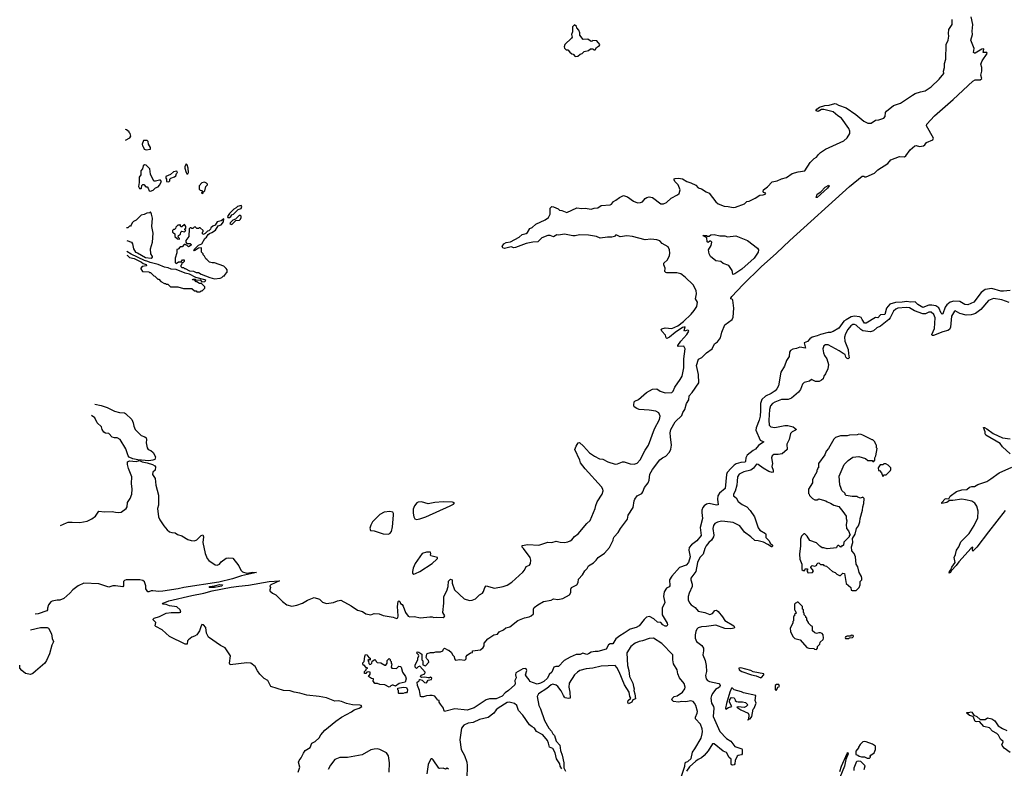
# Model space of a CAD drawing. Extents: x 2240384 to 2404287, y 351326 to 526670.
# Tile 188 of 256: x 2248853 to 2260695, y 499791 to 508791. Entities that reach past the tile are written whole.
import ezdxf

# ---------------------------------------------------------------- set-up
doc = ezdxf.new("R2010")
doc.units = 0

msp = doc.modelspace()

# ---------------------------------------------------------------- linework, layer by layer
at = {"layer": '0CON20XD'}
for points in [[(2254394, 501216), (2254428, 501245), (2254440, 501265), (2254440, 501295), (2254482, 501348), (2254556, 501394), (2254598, 501405), (2254619, 501431), (2254672, 501455), (2254699, 501481), (2254750, 501490), (2254845, 501568), (2254925, 501600), (2254979, 501611), (2255006, 501624), (2255032, 501648), (2255034, 501705), (2255041, 501725), (2255085, 501756), (2255155, 501796), (2255245, 501814), (2255275, 501829), (2255325, 501822), (2255386, 501834), (2255465, 501878), (2255481, 501905), (2255481, 501945), (2255490, 501965), (2255554, 501996), (2255569, 502025), (2255573, 502065), (2255622, 502118), (2255651, 502165), (2255679, 502195), (2255695, 502227), (2255755, 502262), (2255786, 502294), (2255812, 502325), (2255885, 502378), (2255948, 502445), (2255992, 502535), (2255994, 502556), (2256002, 502575), (2256052, 502625), (2256078, 502675), (2256162, 502785), (2256172, 502835), (2256230, 502925), (2256244, 503006), (2256252, 503025), (2256278, 503065), (2256334, 503096), (2256349, 503115), (2256367, 503165), (2256411, 503225), (2256422, 503255), (2256433, 503327), (2256464, 503385), (2256552, 503498), (2256585, 503524), (2256626, 503545), (2256668, 503592), (2256685, 503628), (2256694, 503675), (2256679, 503775), (2256678, 503825), (2256686, 503864), (2256735, 503958), (2256818, 504032), (2256830, 504070), (2256854, 504106), (2256873, 504175), (2256899, 504221), (2256905, 504268), (2256941, 504309), (2257021, 504425), (2257019, 504525), (2256993, 504635), (2257019, 504711), (2257059, 504731), (2257115, 504787), (2257180, 504835), (2257211, 504895), (2257245, 504920), (2257282, 504965), (2257297, 505035), (2257335, 505122), (2257422, 505188), (2257434, 505215), (2257441, 505325), (2257429, 505419), (2257427, 505427), (2257408, 505435), (2257408, 505445), (2257419, 505465), (2257550, 505605), (2257771, 505819), (2257957, 505983), (2258114, 506136), (2258833, 506787), (2258985, 506910), (2259005, 506912), (2259015, 506902), (2259035, 506902), (2259135, 506948), (2259174, 506986), (2259295, 507062), (2259330, 507105), (2259435, 507148), (2259495, 507142), (2259512, 507155), (2259563, 507225), (2259620, 507275), (2259635, 507278), (2259675, 507266), (2259724, 507276), (2259740, 507285), (2259758, 507315), (2259835, 507347), (2259842, 507365), (2259761, 507515), (2259763, 507535), (2259855, 507635), (2260080, 507830), (2260315, 508054), (2260345, 508068), (2260405, 508070), (2260426, 508085), (2260411, 508125), (2260423, 508173), (2260426, 508216), (2260414, 508255), (2260429, 508295), (2260489, 508385), (2260485, 508397), (2260440, 508395), (2260449, 508435), (2260445, 508440), (2260424, 508435), (2260345, 508389), (2260335, 508388), (2260326, 508395), (2260331, 508445), (2260294, 508545), (2260313, 508615), (2260307, 508655), (2260316, 508735), (2260295, 508825)], [(2255781, 502951), (2255799, 502995), (2255858, 503085), (2255871, 503125), (2255867, 503145), (2255851, 503175), (2255655, 503390), (2255599, 503465), (2255591, 503495), (2255531, 503625), (2255544, 503665), (2255571, 503705), (2255585, 503707), (2255635, 503665), (2255705, 503585), (2255765, 503543), (2255825, 503510), (2255868, 503508), (2255925, 503474), (2256015, 503449), (2256045, 503451), (2256105, 503475), (2256125, 503477), (2256195, 503452), (2256245, 503446), (2256279, 503461), (2256315, 503499), (2256376, 503615), (2256417, 503675), (2256489, 503871), (2256547, 503985), (2256557, 504025), (2256539, 504065), (2256503, 504085), (2256425, 504098), (2256305, 504105), (2256274, 504115), (2256243, 504135), (2256239, 504155), (2256242, 504195), (2256251, 504205), (2256297, 504223), (2256392, 504308), (2256465, 504350), (2256515, 504352), (2256555, 504326), (2256615, 504306), (2256695, 504310), (2256714, 504325), (2256732, 504375), (2256797, 504467), (2256820, 504505), (2256841, 504605), (2256840, 504715), (2256855, 504835), (2256840, 504865), (2256774, 504864), (2256768, 504868), (2256768, 504875), (2256803, 504927), (2256875, 505006), (2256899, 505045), (2256898, 505055), (2256885, 505058), (2256848, 505048), (2256844, 505055), (2256857, 505097), (2256825, 505090), (2256735, 505032), (2256667, 504973), (2256635, 504959), (2256627, 504967), (2256620, 505000), (2256575, 505048), (2256570, 505065), (2256576, 505074), (2256616, 505086), (2256695, 505079), (2256768, 505112), (2256838, 505162), (2256930, 505250), (2256966, 505294), (2256997, 505345), (2257006, 505394), (2256980, 505435), (2256994, 505494), (2256990, 505535), (2256954, 505604), (2256858, 505695), (2256805, 505734), (2256756, 505746), (2256635, 505748), (2256625, 505750), (2256612, 505765), (2256618, 505805), (2256599, 505845), (2256600, 505865), (2256644, 505906), (2256668, 505955), (2256674, 505985), (2256670, 506025), (2256652, 506062), (2256582, 506102), (2256551, 506131), (2256515, 506143), (2256445, 506151), (2256374, 506144), (2256222, 506185), (2256155, 506193), (2256075, 506181), (2256035, 506202), (2256018, 506202), (2256006, 506184), (2255976, 506176), (2255923, 506177), (2255835, 506163), (2255790, 506185), (2255695, 506200), (2255586, 506204), (2255535, 506191), (2255505, 506191), (2255405, 506214), (2255335, 506202), (2255315, 506206), (2255275, 506182), (2255232, 506195), (2255205, 506195), (2255135, 506168), (2255085, 506121), (2255025, 506118), (2254945, 506099), (2254815, 506051), (2254795, 506050), (2254765, 506061), (2254685, 506041), (2254665, 506048), (2254656, 506065), (2254675, 506095), (2254705, 506111), (2254755, 506119), (2254859, 506175), (2254895, 506208), (2254945, 506219), (2254959, 506231), (2254989, 506281), (2255015, 506294), (2255059, 506331), (2255173, 506385), (2255214, 506415), (2255232, 506455), (2255234, 506525), (2255255, 506544), (2255275, 506542), (2255328, 506519), (2255345, 506500), (2255375, 506499), (2255435, 506475), (2255555, 506529), (2255615, 506523), (2255655, 506526), (2255725, 506512), (2255764, 506526), (2255805, 506528), (2255845, 506558), (2255955, 506565), (2255971, 506575), (2255995, 506607), (2256025, 506621), (2256068, 506655), (2256115, 506678), (2256165, 506663), (2256235, 506608), (2256285, 506589), (2256318, 506592), (2256345, 506602), (2256375, 506641), (2256395, 506653), (2256425, 506661), (2256465, 506652), (2256565, 506576), (2256595, 506576), (2256633, 506595), (2256690, 506645), (2256765, 506684), (2256785, 506703), (2256795, 506745), (2256789, 506765), (2256772, 506805), (2256734, 506844), (2256724, 506866), (2256724, 506876), (2256735, 506882), (2256775, 506888), (2256825, 506876), (2256875, 506847), (2256925, 506831), (2256985, 506801), (2257015, 506769), (2257055, 506757), (2257111, 506721), (2257145, 506707), (2257225, 506601), (2257255, 506579), (2257325, 506551), (2257375, 506547), (2257435, 506532), (2257464, 506536), (2257572, 506578), (2257600, 506605), (2257625, 506611), (2257698, 506645), (2257755, 506683), (2257795, 506684), (2257818, 506695), (2257828, 506705), (2257800, 506715), (2257794, 506724), (2257800, 506745), (2257848, 506782), (2257905, 506841), (2257965, 506852), (2258015, 506878), (2258075, 506894), (2258145, 506942), (2258215, 506963), (2258295, 506973), (2258362, 507075), (2258409, 507121), (2258435, 507138), (2258459, 507171), (2258486, 507194), (2258545, 507236), (2258765, 507336), (2258805, 507369), (2258837, 507425), (2258837, 507453), (2258826, 507485), (2258736, 507606), (2258695, 507636), (2258635, 507682), (2258525, 507713), (2258495, 507710), (2258455, 507688), (2258432, 507695), (2258432, 507705), (2258439, 507715), (2258471, 507739), (2258535, 507758), (2258587, 507763), (2258655, 507783), (2258671, 507781), (2258703, 507763), (2258795, 507733), (2258910, 507650), (2259005, 507571), (2259055, 507548), (2259093, 507547), (2259145, 507584), (2259185, 507586), (2259245, 507608), (2259262, 507628), (2259268, 507675), (2259277, 507693), (2259362, 507758), (2259445, 507786), (2259592, 507885), (2259625, 507903), (2259686, 507924), (2259745, 507937), (2259815, 507983), (2259912, 508075), (2259966, 508145), (2259963, 508173), (2259974, 508215), (2259977, 508265), (2259991, 508315), (2259996, 508495), (2260021, 508545), (2260030, 508595), (2260022, 508625), (2260029, 508675), (2260067, 508735), (2260069, 508795)], [(2255535, 508350), (2255565, 508352), (2255595, 508378), (2255620, 508385), (2255642, 508408), (2255695, 508422), (2255718, 508442), (2255745, 508440), (2255758, 508428), (2255775, 508430), (2255790, 508455), (2255827, 508483), (2255830, 508495), (2255795, 508538), (2255745, 508540), (2255738, 508532), (2255725, 508530), (2255687, 508557), (2255630, 508555), (2255590, 508605), (2255590, 508635), (2255580, 508665), (2255552, 508692), (2255548, 508708), (2255525, 508730), (2255500, 508705), (2255500, 508645), (2255490, 508615), (2255497, 508583), (2255490, 508570), (2255410, 508495), (2255400, 508465), (2255405, 508450), (2255425, 508430), (2255445, 508430), (2255471, 508401), (2255495, 508380), (2255510, 508375), (2255535, 508350)], [(2250127, 507341), (2250178, 507372), (2250188, 507392), (2250182, 507422), (2250170, 507435), (2250170, 507445), (2250137, 507467), (2250125, 507470)], [(2250375, 507227), (2250425, 507234), (2250428, 507255), (2250403, 507293), (2250400, 507325), (2250385, 507340), (2250342, 507338), (2250328, 507295), (2250330, 507275), (2250340, 507265), (2250350, 507235), (2250375, 507227)], [(2250425, 506730), (2250458, 506742), (2250485, 506770), (2250518, 506782), (2250535, 506800), (2250558, 506845), (2250545, 506860), (2250535, 506862), (2250485, 506848), (2250465, 506850), (2250427, 506935), (2250418, 506998), (2250375, 507041), (2250355, 507048), (2250337, 507035), (2250332, 506998), (2250312, 506975), (2250310, 506925), (2250292, 506898), (2250292, 506835), (2250282, 506785), (2250295, 506760), (2250315, 506760), (2250320, 506765), (2250322, 506798), (2250335, 506810), (2250345, 506810), (2250372, 506782), (2250385, 506780), (2250400, 506765), (2250410, 506735), (2250425, 506730)], [(2250645, 506840), (2250658, 506852), (2250660, 506875), (2250670, 506885), (2250717, 506903), (2250730, 506915), (2250738, 506942), (2250750, 506955), (2250745, 506970), (2250705, 506964), (2250668, 506932), (2250612, 506905), (2250610, 506885), (2250620, 506875), (2250620, 506845), (2250645, 506840)], [(2250875, 506940), (2250884, 506955), (2250880, 507005), (2250868, 507045), (2250855, 507060), (2250839, 507021), (2250839, 507005), (2250854, 506954), (2250865, 506940), (2250875, 506940)], [(2251055, 506700), (2251062, 506718), (2251080, 506735), (2251090, 506785), (2251110, 506805), (2251110, 506815), (2251100, 506825), (2251075, 506837), (2251042, 506828), (2251010, 506795), (2251013, 506753), (2251025, 506740), (2251048, 506738), (2251050, 506725), (2251042, 506718), (2251040, 506705), (2251055, 506700)], [(2258445, 506654), (2258432, 506655), (2258445, 506692), (2258488, 506722), (2258541, 506779), (2258585, 506802), (2258590, 506795), (2258570, 506765), (2258445, 506654)], [(2251375, 506412), (2251394, 506425), (2251404, 506446), (2251426, 506454), (2251481, 506509), (2251517, 506523), (2251523, 506545), (2251516, 506556), (2251473, 506547), (2251455, 506528), (2251427, 506513), (2251375, 506462), (2251353, 506425), (2251358, 506415), (2251375, 506412)], [(2250141, 506138), (2250197, 506117), (2250210, 506095), (2250220, 506035), (2250245, 505998), (2250272, 505988), (2250365, 505934), (2250436, 505924), (2250450, 505935), (2250450, 505945), (2250430, 505975), (2250428, 506035), (2250452, 506115), (2250460, 506225), (2250442, 506305), (2250450, 506405), (2250440, 506455), (2250425, 506480), (2250415, 506470), (2250383, 506467), (2250352, 506448), (2250315, 506440), (2250255, 506380), (2250220, 506365), (2250205, 506350), (2250195, 506320), (2250185, 506310), (2250175, 506310), (2250155, 506290), (2250139, 506290)], [(2251197, 505677), (2251265, 505682), (2251285, 505690), (2251305, 505710), (2251315, 505710), (2251320, 505725), (2251350, 505755), (2251350, 505785), (2251338, 505798), (2251307, 505827), (2251197, 505867), (2251168, 505868), (2251138, 505878), (2251105, 505910), (2251090, 505915), (2251077, 505947), (2251060, 505965), (2251060, 505975), (2251040, 505995), (2251038, 506048), (2251004, 506046), (2250955, 506012), (2250948, 506025), (2251005, 506081), (2251044, 506096), (2251078, 506162), (2251099, 506175), (2251121, 506209), (2251138, 506222), (2251165, 506231), (2251208, 506262), (2251239, 506311), (2251275, 506323), (2251305, 506360), (2251307, 506397), (2251277, 506373), (2251230, 506360), (2251205, 506320), (2251175, 506310), (2251152, 506288), (2251147, 506273), (2251128, 506252), (2251112, 506248), (2251085, 506220), (2251067, 506213), (2251055, 506210), (2251050, 506215), (2251050, 506235), (2251060, 506245), (2251058, 506258), (2251025, 506290), (2251015, 506290), (2251005, 506280), (2250985, 506280), (2250965, 506300), (2250950, 506295), (2250935, 506280), (2250925, 506280), (2250915, 506290), (2250902, 506288), (2250890, 506275), (2250888, 506185), (2250853, 506137), (2250850, 506115), (2250865, 506100), (2250905, 506100), (2250915, 506090), (2250915, 506080), (2250885, 506060), (2250868, 506078), (2250855, 506080), (2250845, 506090), (2250832, 506088), (2250808, 506062), (2250785, 506060), (2250758, 506032), (2250745, 506030), (2250742, 505988), (2250724, 505925), (2250723, 505873), (2250735, 505862), (2250765, 505879), (2250795, 505880), (2250812, 505905), (2250830, 505905), (2250830, 505885), (2250815, 505870), (2250802, 505868), (2250800, 505845), (2250790, 505835), (2250792, 505822), (2250805, 505810), (2250825, 505810), (2250835, 505800), (2250845, 505800), (2250895, 505772), (2250945, 505768), (2250975, 505752), (2251005, 505750), (2251035, 505732), (2251141, 505691), (2251197, 505677)], [(2251405, 506330), (2251452, 506378), (2251495, 506380), (2251510, 506395), (2251518, 506415), (2251515, 506430), (2251507, 506437), (2251493, 506437), (2251448, 506392), (2251415, 506380), (2251385, 506350), (2251380, 506335), (2251405, 506330)], [(2250775, 506152), (2250775, 506160), (2250760, 506175), (2250762, 506195), (2250788, 506212), (2250792, 506238), (2250805, 506250), (2250835, 506240), (2250850, 506255), (2250840, 506265), (2250840, 506275), (2250850, 506285), (2250850, 506305), (2250835, 506330), (2250805, 506300), (2250792, 506302), (2250785, 506330), (2250775, 506320), (2250755, 506320), (2250732, 506298), (2250728, 506282), (2250715, 506270), (2250702, 506268), (2250690, 506255), (2250690, 506235), (2250705, 506230), (2250720, 506215), (2250720, 506185), (2250750, 506155), (2250775, 506152)], [(2257435, 505728), (2257431, 505731), (2257424, 505775), (2257383, 505835), (2257312, 505862), (2257285, 505883), (2257225, 505891), (2257162, 505945), (2257144, 505975), (2257137, 506025), (2257171, 506075), (2257176, 506115), (2257165, 506128), (2257155, 506128), (2257135, 506113), (2257121, 506121), (2257118, 506168), (2257070, 506195), (2257113, 506197), (2257125, 506190), (2257145, 506190), (2257165, 506203), (2257205, 506208), (2257275, 506191), (2257335, 506193), (2257365, 506182), (2257465, 506193), (2257605, 506136), (2257727, 506045), (2257739, 506025), (2257736, 505995), (2257686, 505924), (2257537, 505793), (2257455, 505734), (2257435, 505728)], [(2250143, 505961), (2250148, 505958), (2250174, 505934), (2250229, 505919), (2250320, 505875), (2250339, 505859), (2250375, 505850), (2250377, 505833), (2250328, 505822), (2250310, 505805), (2250310, 505795), (2250332, 505762), (2250405, 505760), (2250415, 505750), (2250425, 505750), (2250465, 505710), (2250478, 505708), (2250515, 505670), (2250525, 505670), (2250550, 505645), (2250595, 505620), (2250608, 505618), (2250615, 505610), (2250635, 505610), (2250665, 505580), (2250755, 505578), (2250825, 505560), (2250925, 505560), (2250955, 505530), (2250975, 505530), (2250985, 505520), (2251025, 505520), (2251035, 505530), (2251048, 505532), (2251078, 505562), (2251078, 505578), (2251038, 505618), (2251015, 505620), (2250985, 505640), (2250975, 505640), (2250958, 505658), (2250930, 505665), (2250935, 505670), (2250965, 505670), (2250975, 505660), (2251022, 505662), (2251045, 505640), (2251080, 505645), (2251090, 505655), (2251080, 505665), (2250973, 505693), (2250895, 505733), (2250845, 505744), (2250735, 505788), (2250675, 505790), (2250639, 505809), (2250594, 505814), (2250517, 505847), (2250422, 505872), (2250395, 505886), (2250355, 505896), (2250193, 505973), (2250142, 506006)], [(2260765, 505535), (2260685, 505526), (2260655, 505528), (2260545, 505560), (2260465, 505548), (2260418, 505512), (2260328, 505395), (2260255, 505363), (2260219, 505369), (2260162, 505402), (2260088, 505408), (2260045, 505395), (2260004, 505365), (2259984, 505336), (2259955, 505253), (2259948, 505252), (2259935, 505264), (2259908, 505328), (2259870, 505350), (2259825, 505361), (2259789, 505361), (2259715, 505330), (2259657, 505367), (2259625, 505398), (2259565, 505396), (2259524, 505404), (2259465, 505394), (2259385, 505393), (2259318, 505372), (2259277, 505325), (2259259, 505245), (2259208, 505242), (2259175, 505208), (2259145, 505211), (2259035, 505143), (2259014, 505144), (2258985, 505185), (2258975, 505211), (2258955, 505220), (2258895, 505225), (2258855, 505218), (2258794, 505184), (2258767, 505165), (2258705, 505082), (2258635, 505042), (2258605, 505030), (2258575, 505029), (2258483, 505007), (2258445, 504990), (2258385, 504974), (2258355, 504956), (2258328, 504922), (2258290, 504905), (2258305, 504843), (2258235, 504855), (2258195, 504837), (2258151, 504829), (2258125, 504813), (2258112, 504795), (2258109, 504741), (2258076, 504694), (2258050, 504625), (2258006, 504554), (2257980, 504390), (2257958, 504352), (2257939, 504331), (2257893, 504297), (2257825, 504265), (2257777, 504223), (2257762, 504178), (2257762, 504092), (2257757, 504025), (2257746, 503975), (2257709, 503885), (2257705, 503855), (2257760, 503735), (2257804, 503715), (2257737, 503673), (2257704, 503626), (2257675, 503611), (2257604, 503555), (2257587, 503525), (2257584, 503485), (2257578, 503472), (2257525, 503467), (2257470, 503450), (2257445, 503435), (2257410, 503400), (2257364, 503346), (2257354, 503325), (2257336, 503155), (2257271, 503099), (2257249, 503065), (2257244, 503025), (2257255, 502960), (2257235, 502954), (2257145, 502976), (2257115, 502966), (2257085, 502947), (2257068, 502925), (2257059, 502895), (2257059, 502865), (2257066, 502794), (2257037, 502685), (2257049, 502591), (2256998, 502525), (2256932, 502478), (2256906, 502445), (2256899, 502415), (2256916, 502335), (2256897, 502265), (2256868, 502235), (2256789, 502205), (2256695, 502101), (2256667, 502055), (2256672, 501985), (2256666, 501974), (2256633, 501957), (2256606, 501914), (2256597, 501855), (2256612, 501785), (2256582, 501718), (2256582, 501635), (2256642, 501535), (2256643, 501517), (2256635, 501500), (2256615, 501500), (2256590, 501515), (2256565, 501542), (2256525, 501548), (2256479, 501589), (2256427, 501617), (2256392, 501608), (2256362, 501578), (2256305, 501504), (2256267, 501483), (2256195, 501463), (2256125, 501414), (2256072, 501385), (2256025, 501348), (2255985, 501286), (2255953, 501287), (2255933, 501277), (2255905, 501225), (2255805, 501195), (2255775, 501197), (2255725, 501189), (2255695, 501167), (2255675, 501161), (2255625, 501177), (2255595, 501161), (2255545, 501160), (2255475, 501129), (2255401, 501085), (2255335, 501016), (2255300, 501015), (2255279, 501005), (2255253, 500945), (2255223, 500917), (2255200, 500875), (2255159, 500835), (2255115, 500813), (2255075, 500803), (2254988, 500835), (2254982, 500855), (2254948, 500895), (2254938, 500915), (2254954, 500965), (2254946, 500985), (2254935, 500990), (2254904, 500986), (2254821, 500939), (2254818, 500915), (2254823, 500877), (2254810, 500845), (2254812, 500805), (2254808, 500795), (2254733, 500725), (2254692, 500698), (2254655, 500660), (2254585, 500626), (2254503, 500627), (2254465, 500616), (2254321, 500519), (2254235, 500491), (2254085, 500506), (2253963, 500473), (2253954, 500494), (2253952, 500515), (2253915, 500560), (2253900, 500585), (2253897, 500607), (2253882, 500612), (2253845, 500658), (2253815, 500668), (2253785, 500668), (2253745, 500663), (2253711, 500651), (2253685, 500649), (2253674, 500655), (2253661, 500725), (2253636, 500785), (2253633, 500825), (2253656, 500844), (2253660, 500860), (2253665, 500860), (2253695, 500850), (2253722, 500822), (2253745, 500818), (2253765, 500850), (2253805, 500860), (2253810, 500875), (2253795, 500888), (2253782, 500878), (2253765, 500877), (2253725, 500888), (2253685, 500882), (2253672, 500892), (2253680, 500910), (2253725, 500928), (2253730, 500945), (2253667, 501017), (2253645, 501010), (2253625, 500990), (2253610, 501005), (2253610, 501035), (2253642, 501095), (2253640, 501115), (2253652, 501145), (2253650, 501155), (2253630, 501175), (2253635, 501190), (2253655, 501188), (2253690, 501165), (2253690, 501095), (2253702, 501082), (2253702, 501035), (2253735, 501022), (2253772, 501068), (2253770, 501085), (2253750, 501105), (2253742, 501125), (2253748, 501162), (2253755, 501170), (2253795, 501182), (2253835, 501183), (2253858, 501192), (2253915, 501192), (2253942, 501205), (2253950, 501225), (2253963, 501237), (2254005, 501210), (2254015, 501210), (2254048, 501185), (2254060, 501155), (2254078, 501135), (2254083, 501105), (2254095, 501092), (2254145, 501098), (2254205, 501092), (2254222, 501105), (2254224, 501135), (2254235, 501152), (2254275, 501178), (2254298, 501182), (2254300, 501205), (2254394, 501216)], [(2260755, 505393), (2260665, 505425), (2260565, 505441), (2260504, 505416), (2260412, 505305), (2260350, 505260), (2260325, 505250), (2260295, 505242), (2260235, 505240), (2260159, 505259), (2260105, 505289), (2260095, 505287), (2260062, 505225), (2260048, 505095), (2260035, 505065), (2260015, 505054), (2259955, 505040), (2259845, 504994), (2259829, 504995), (2259822, 505005), (2259855, 505079), (2259864, 505205), (2259847, 505247), (2259814, 505274), (2259786, 505274), (2259746, 505254), (2259717, 505253), (2259615, 505292), (2259555, 505328), (2259515, 505331), (2259415, 505325), (2259389, 505311), (2259364, 505286), (2259323, 505205), (2259307, 505185), (2259205, 505105), (2259164, 505086), (2259120, 505050), (2259085, 505039), (2258995, 505049), (2258969, 505065), (2258915, 505119), (2258895, 505127), (2258875, 505125), (2258851, 505109), (2258813, 505067), (2258785, 505015), (2258773, 504975), (2258776, 504925), (2258819, 504825), (2258820, 504775), (2258830, 504725), (2258816, 504714), (2258805, 504718), (2258790, 504735), (2258782, 504765), (2258758, 504778), (2258711, 504811), (2258575, 504882), (2258545, 504881), (2258525, 504869), (2258511, 504835), (2258519, 504785), (2258531, 504755), (2258562, 504715), (2258582, 504645), (2258573, 504595), (2258546, 504535), (2258525, 504505), (2258515, 504474), (2258495, 504456), (2258467, 504443), (2258425, 504440), (2258375, 504464), (2258353, 504447), (2258289, 504431), (2258270, 504410), (2258245, 504347), (2258221, 504315), (2258135, 504242), (2258095, 504224), (2258015, 504226), (2257935, 504194), (2257906, 504175), (2257885, 504149), (2257870, 504105), (2257865, 503975), (2257867, 503917), (2257886, 503896), (2257935, 503890), (2258055, 503913), (2258093, 503913), (2258154, 503895), (2258194, 503865), (2258184, 503855), (2258143, 503837), (2258125, 503815), (2258107, 503745), (2258078, 503688), (2258084, 503625), (2258025, 503572), (2257975, 503563), (2257925, 503562), (2257905, 503546), (2257897, 503525), (2257906, 503456), (2257901, 503421), (2257916, 503374), (2257915, 503351), (2257905, 503348), (2257865, 503360), (2257795, 503399), (2257735, 503444), (2257715, 503448), (2257679, 503401), (2257645, 503376), (2257562, 503355), (2257505, 503329), (2257485, 503295), (2257481, 503245), (2257479, 503195), (2257458, 503122), (2257438, 503085), (2257439, 503065), (2257471, 503041), (2257495, 503000), (2257543, 502963), (2257597, 502935), (2257639, 502889), (2257692, 502815), (2257733, 502683), (2257756, 502655), (2257823, 502615), (2257829, 502605), (2257828, 502565), (2257867, 502525), (2257879, 502499), (2257906, 502475), (2257909, 502461), (2257905, 502454), (2257895, 502453), (2257852, 502482), (2257798, 502508), (2257735, 502525), (2257695, 502528), (2257645, 502575), (2257570, 502630), (2257514, 502705), (2257435, 502745), (2257335, 502759), (2257295, 502764), (2257245, 502751), (2257215, 502735), (2257198, 502712), (2257188, 502675), (2257201, 502595), (2257199, 502575), (2257175, 502535), (2257140, 502505), (2257110, 502465), (2257094, 502435), (2257075, 502365), (2257035, 502325), (2257006, 502265), (2256984, 502156), (2256927, 502075), (2256924, 502055), (2256940, 502005), (2256942, 501975), (2256903, 501895), (2256891, 501855), (2256893, 501815), (2256909, 501779), (2256931, 501755), (2256976, 501726), (2257015, 501682), (2257095, 501666), (2257155, 501638), (2257185, 501651), (2257213, 501687), (2257235, 501691), (2257255, 501676), (2257305, 501610), (2257335, 501569), (2257443, 501505), (2257452, 501485), (2257446, 501475), (2257405, 501468), (2257335, 501471), (2257225, 501511), (2257115, 501494), (2257055, 501493), (2257015, 501478), (2256999, 501465), (2256985, 501435), (2256976, 501395), (2256979, 501355), (2256994, 501315), (2257059, 501269), (2257078, 501235), (2257078, 501205), (2257068, 501155), (2257096, 501086), (2257110, 501025), (2257113, 500955), (2257102, 500905), (2257109, 500865), (2257126, 500846), (2257149, 500835), (2257262, 500812), (2257271, 500805), (2257277, 500787), (2257271, 500765), (2257223, 500737), (2257188, 500695), (2257172, 500668), (2257165, 500635), (2257174, 500575), (2257198, 500535), (2257202, 500515), (2257193, 500415), (2257273, 500235), (2257355, 500151), (2257407, 500117), (2257455, 500054), (2257538, 500025), (2257544, 500015), (2257542, 499965), (2257535, 499954), (2257495, 499946), (2257484, 499935), (2257459, 499885), (2257455, 499844), (2257445, 499832), (2257425, 499829), (2257414, 499834), (2257412, 499845), (2257410, 499900), (2257385, 499921), (2257355, 499979), (2257315, 499998), (2257206, 500085), (2257195, 500087), (2257184, 500085), (2257135, 499999), (2257087, 499943), (2257055, 499915), (2257015, 499896)], [(2249755, 504168), (2249835, 504152), (2249905, 504127), (2249995, 504083), (2250055, 504069), (2250114, 504064), (2250125, 504058), (2250201, 503985), (2250217, 503945), (2250225, 503905), (2250243, 503863), (2250315, 503793), (2250357, 503777), (2250375, 503765), (2250380, 503745), (2250374, 503705), (2250388, 503645), (2250400, 503625), (2250430, 503610), (2250457, 503587), (2250488, 503535), (2250479, 503505), (2250455, 503494), (2250405, 503489), (2250275, 503499), (2250213, 503513), (2250171, 503531), (2250158, 503548), (2250130, 503630), (2250062, 503745), (2250025, 503764), (2249994, 503764), (2249965, 503772), (2249925, 503817), (2249885, 503822), (2249865, 503834), (2249845, 503863), (2249836, 503896), (2249785, 503943), (2249758, 504005), (2249717, 504033)], [(2260765, 503572), (2260674, 503654), (2260645, 503695), (2260475, 503796), (2260465, 503812), (2260463, 503835), (2260443, 503887), (2260455, 503888), (2260485, 503874), (2260563, 503815), (2260675, 503763), (2260765, 503752)], [(2258865, 501928), (2258915, 501930), (2258950, 501965), (2258960, 501995), (2258963, 502037), (2258980, 502055), (2258980, 502075), (2258978, 502095), (2258948, 502145), (2258932, 502215), (2258912, 502245), (2258907, 502335), (2258888, 502375), (2258862, 502405), (2258858, 502455), (2258872, 502505), (2258870, 502555), (2258902, 502605), (2258918, 502672), (2258942, 502708), (2258959, 502755), (2258963, 502795), (2258990, 502895), (2258993, 502935), (2259006, 502975), (2259010, 503035), (2258995, 503050), (2258965, 503040), (2258935, 503050), (2258925, 503060), (2258865, 503060), (2258792, 503072), (2258782, 503082), (2258780, 503095), (2258742, 503132), (2258733, 503153), (2258718, 503198), (2258708, 503305), (2258770, 503445), (2258817, 503493), (2258875, 503530), (2258945, 503538), (2259027, 503517), (2259055, 503492), (2259105, 503490), (2259115, 503480), (2259125, 503480), (2259140, 503495), (2259140, 503525), (2259152, 503548), (2259168, 503635), (2259160, 503645), (2259160, 503675), (2259152, 503682), (2259140, 503715), (2259115, 503740), (2259105, 503740), (2258995, 503798), (2258973, 503803), (2258945, 503808), (2258925, 503800), (2258835, 503798), (2258805, 503788), (2258725, 503788), (2258665, 503770), (2258645, 503750), (2258582, 503635), (2258552, 503605), (2258535, 503560), (2258460, 503455), (2258460, 503405), (2258450, 503395), (2258450, 503385), (2258440, 503375), (2258440, 503355), (2258390, 503265), (2258390, 503225), (2258342, 503145), (2258340, 503095), (2258350, 503085), (2258352, 503072), (2258390, 503035), (2258415, 503020), (2258445, 503020), (2258465, 503030), (2258477, 503027), (2258547, 503007), (2258563, 502993), (2258605, 502980), (2258643, 502953), (2258705, 502940), (2258755, 502880), (2258792, 502822), (2258792, 502795), (2258803, 502765), (2258793, 502723), (2258798, 502675), (2258822, 502645), (2258840, 502595), (2258830, 502585), (2258828, 502572), (2258765, 502510), (2258760, 502475), (2258745, 502460), (2258735, 502460), (2258725, 502450), (2258705, 502470), (2258695, 502470), (2258682, 502458), (2258675, 502440), (2258565, 502428), (2258525, 502440), (2258505, 502440), (2258490, 502455), (2258475, 502460), (2258435, 502500), (2258355, 502530), (2258323, 502583), (2258298, 502608), (2258285, 502610), (2258255, 502580), (2258244, 502546), (2258244, 502466), (2258231, 502365), (2258234, 502306), (2258260, 502245), (2258262, 502182), (2258275, 502170), (2258295, 502170), (2258302, 502188), (2258328, 502188), (2258330, 502175), (2258320, 502165), (2258328, 502158), (2258330, 502145), (2258338, 502142), (2258390, 502145), (2258402, 502165), (2258370, 502205), (2258370, 502215), (2258385, 502230), (2258415, 502220), (2258440, 502235), (2258440, 502245), (2258452, 502258), (2258465, 502260), (2258485, 502240), (2258515, 502240), (2258525, 502230), (2258555, 502220), (2258630, 502155), (2258660, 502145), (2258680, 502125), (2258715, 502108), (2258725, 502110), (2258755, 502138), (2258773, 502133), (2258792, 502012), (2258850, 501965), (2258855, 501932), (2258865, 501928)], [(2249342, 502712), (2249415, 502743), (2249435, 502750), (2249485, 502751), (2249575, 502746), (2249666, 502764), (2249720, 502790), (2249765, 502823), (2249805, 502881), (2249875, 502874), (2249965, 502880), (2250005, 502871), (2250045, 502866), (2250075, 502872), (2250135, 502914), (2250144, 502935), (2250149, 502985), (2250183, 503035), (2250203, 503085), (2250206, 503145), (2250198, 503215), (2250201, 503295), (2250162, 503395), (2250149, 503445), (2250150, 503475), (2250174, 503486), (2250255, 503481), (2250295, 503491), (2250325, 503474), (2250385, 503464), (2250452, 503442), (2250477, 503427), (2250486, 503416), (2250482, 503375), (2250455, 503353), (2250449, 503325), (2250481, 503275), (2250491, 503195), (2250522, 503075), (2250522, 502955), (2250510, 502915), (2250523, 502815), (2250538, 502778), (2250588, 502708), (2250626, 502656), (2250655, 502635), (2250685, 502625), (2250723, 502623), (2250753, 502603), (2250805, 502587), (2250875, 502542), (2250915, 502528), (2250955, 502526), (2250985, 502537), (2251035, 502588), (2251055, 502597), (2251062, 502575), (2251056, 502505), (2251082, 502372), (2251108, 502315), (2251129, 502289), (2251205, 502237), (2251228, 502232), (2251255, 502244), (2251277, 502273), (2251335, 502316), (2251365, 502322), (2251415, 502317), (2251490, 502225), (2251512, 502175), (2251531, 502151), (2251585, 502137), (2251658, 502148), (2251700, 502145), (2251521, 502105), (2251411, 502069), (2251250, 502030), (2250829, 501965), (2250761, 501949), (2250575, 501919), (2250525, 501916), (2250455, 501926), (2250435, 501924), (2250405, 501911), (2250393, 501913), (2250370, 501950), (2250370, 501985), (2250354, 502034), (2250335, 502048), (2250297, 502057), (2250135, 502056), (2250112, 502048), (2250100, 502035), (2250101, 501985), (2250095, 501974), (2250006, 501986), (2249975, 501984), (2249925, 501970), (2249805, 502007), (2249625, 502018), (2249555, 501984), (2249492, 501938), (2249455, 501895), (2249385, 501833), (2249335, 501812), (2249305, 501814), (2249245, 501802), (2249227, 501793), (2249200, 501755), (2249187, 501715), (2249187, 501695), (2249178, 501685), (2249075, 501649), (2249039, 501643)], [(2259235, 503300), (2259252, 503318), (2259275, 503320), (2259288, 503332), (2259325, 503370), (2259330, 503385), (2259330, 503405), (2259300, 503435), (2259272, 503452), (2259248, 503452), (2259235, 503440), (2259202, 503438), (2259180, 503405), (2259183, 503373), (2259195, 503370), (2259220, 503345), (2259235, 503300)], [(2260705, 502890), (2260505, 502633), (2260365, 502451), (2260315, 502403), (2260311, 502419), (2260318, 502448), (2260295, 502437), (2260147, 502275), (2260115, 502228), (2260060, 502170), (2260050, 502145), (2260034, 502135), (2260035, 502158), (2260053, 502177), (2260065, 502210), (2260104, 502265), (2260091, 502325), (2260109, 502361), (2260120, 502415), (2260148, 502455), (2260172, 502515), (2260271, 502615), (2260331, 502709), (2260376, 502804), (2260382, 502882), (2260364, 502944), (2260339, 502979), (2260305, 503001), (2260230, 503020), (2260185, 503027), (2260075, 503009), (2260035, 503011), (2260002, 502988), (2259945, 502974), (2259944, 502985), (2259985, 503030), (2259995, 503034), (2260030, 503030), (2260046, 503064), (2260120, 503120), (2260185, 503140), (2260245, 503141), (2260275, 503169), (2260305, 503179), (2260335, 503178), (2260377, 503203), (2260485, 503241), (2260535, 503270), (2260635, 503345), (2260785, 503411)], [(2252201, 499745), (2252224, 499805), (2252208, 499865), (2252214, 499885), (2252238, 499915), (2252267, 499973), (2252288, 500005), (2252345, 500041), (2252368, 500092), (2252405, 500112), (2252455, 500158), (2252476, 500195), (2252525, 500251), (2252655, 500358), (2252725, 500405), (2252845, 500470), (2252875, 500495), (2252936, 500515), (2252968, 500535), (2252960, 500545), (2252945, 500548), (2252855, 500552), (2252785, 500570), (2252725, 500596), (2252685, 500602), (2252645, 500599), (2252545, 500639), (2252455, 500655), (2252305, 500670), (2252223, 500695), (2252155, 500705), (2252105, 500721), (2252025, 500725), (2251872, 500775), (2251836, 500845), (2251795, 500871), (2251743, 500923), (2251713, 500963), (2251686, 501015), (2251635, 501054), (2251585, 501059), (2251384, 501034), (2251376, 501055), (2251389, 501145), (2251325, 501241), (2251268, 501268), (2251125, 501368), (2251099, 501415), (2251092, 501485), (2251065, 501517), (2251042, 501518), (2251030, 501490), (2251016, 501445), (2250985, 501397), (2250955, 501378), (2250925, 501369), (2250882, 501335), (2250873, 501325), (2250868, 501285), (2250845, 501283), (2250654, 501375), (2250566, 501456), (2250490, 501495), (2250482, 501505), (2250490, 501545), (2250460, 501575), (2250460, 501585), (2250470, 501595), (2250535, 501614), (2250616, 501655), (2250675, 501665), (2250776, 501664), (2250790, 501670), (2250785, 501698), (2250744, 501734), (2250655, 501743), (2250615, 501760), (2250572, 501765), (2250579, 501775), (2250647, 501803), (2250925, 501867), (2251066, 501895), (2251167, 501923), (2251395, 501967), (2251488, 501982), (2251605, 501992), (2251855, 502037), (2251976, 502046), (2251872, 501998), (2251863, 501985), (2251869, 501965), (2251860, 501935), (2251863, 501923), (2251894, 501895), (2251932, 501875), (2252014, 501795), (2252065, 501756), (2252125, 501739), (2252187, 501753), (2252253, 501777), (2252315, 501813), (2252395, 501844), (2252459, 501825), (2252497, 501787), (2252545, 501773), (2252627, 501783), (2252675, 501805), (2252715, 501814), (2252838, 501745), (2252915, 501692), (2252975, 501676), (2253017, 501647), (2253075, 501637), (2253115, 501652), (2253175, 501650), (2253225, 501628), (2253345, 501609), (2253387, 501593), (2253400, 501600), (2253407, 501625), (2253399, 501735), (2253406, 501795), (2253415, 501806), (2253426, 501796), (2253435, 501772), (2253455, 501760), (2253465, 501742), (2253495, 501665), (2253525, 501619), (2253545, 501610), (2253596, 501614), (2253675, 501601), (2253785, 501611), (2253815, 501610), (2253835, 501602), (2253865, 501608), (2253945, 501604), (2253959, 501611), (2253967, 501625), (2253941, 501665), (2253954, 501775), (2253954, 501855), (2253989, 501925), (2254005, 501978), (2254011, 502039), (2254035, 502066), (2254054, 502055), (2254054, 502015), (2254082, 501935), (2254200, 501830), (2254265, 501810), (2254295, 501812), (2254335, 501829), (2254382, 501878), (2254419, 501895), (2254433, 501916), (2254446, 501965), (2254465, 501983), (2254565, 501956), (2254667, 501977), (2254718, 501992), (2254771, 502029), (2254903, 502147), (2254926, 502175), (2254944, 502216), (2254985, 502232), (2254998, 502252), (2255001, 502295), (2254992, 502325), (2254914, 502434), (2254895, 502450), (2254895, 502468), (2254965, 502481), (2255096, 502474), (2255205, 502511), (2255255, 502507), (2255305, 502522), (2255355, 502508), (2255406, 502504), (2255445, 502512), (2255473, 502525), (2255495, 502539), (2255525, 502576), (2255570, 502610), (2255673, 502735), (2255715, 502772), (2255773, 502915), (2255781, 502951)], [(2253625, 502784), (2253665, 502789), (2253739, 502815), (2254032, 502945), (2254072, 502965), (2254082, 502982), (2254059, 502989), (2253946, 502994), (2253845, 502986), (2253765, 502972), (2253685, 502995), (2253645, 502991), (2253629, 502981), (2253603, 502947), (2253587, 502905), (2253587, 502857), (2253594, 502814), (2253605, 502792), (2253625, 502784)], [(2253285, 502607), (2253305, 502614), (2253323, 502637), (2253337, 502695), (2253350, 502835), (2253348, 502855), (2253339, 502869), (2253305, 502879), (2253235, 502869), (2253185, 502842), (2253095, 502755), (2253075, 502715), (2253066, 502676), (2253071, 502651), (2253115, 502646), (2253225, 502609), (2253285, 502607)], [(2253595, 502126), (2253615, 502132), (2253665, 502155), (2253813, 502255), (2253871, 502305), (2253880, 502315), (2253878, 502325), (2253800, 502345), (2253792, 502355), (2253800, 502375), (2253795, 502388), (2253745, 502390), (2253692, 502375), (2253609, 502255), (2253585, 502196), (2253577, 502157), (2253579, 502135), (2253595, 502126)], [(2251195, 501964), (2251134, 501964), (2251140, 501975), (2251197, 501983), (2251255, 502002), (2251292, 501995), (2251285, 501981), (2251195, 501964)], [(2258435, 501220), (2258450, 501235), (2258450, 501255), (2258477, 501283), (2258482, 501308), (2258515, 501340), (2258522, 501355), (2258517, 501397), (2258505, 501410), (2258485, 501418), (2258465, 501420), (2258435, 501412), (2258418, 501418), (2258390, 501445), (2258390, 501495), (2258372, 501502), (2258340, 501535), (2258340, 501545), (2258320, 501575), (2258320, 501595), (2258310, 501605), (2258310, 501615), (2258290, 501635), (2258290, 501655), (2258280, 501665), (2258280, 501695), (2258270, 501705), (2258270, 501735), (2258215, 501790), (2258205, 501790), (2258195, 501780), (2258182, 501778), (2258170, 501765), (2258170, 501695), (2258178, 501688), (2258190, 501655), (2258172, 501638), (2258170, 501625), (2258160, 501615), (2258160, 501565), (2258150, 501555), (2258150, 501535), (2258120, 501475), (2258122, 501435), (2258152, 501375), (2258175, 501352), (2258240, 501335), (2258320, 501245), (2258344, 501234), (2258405, 501230), (2258413, 501223), (2258435, 501220)], [(2248985, 501457), (2249105, 501482), (2249184, 501484), (2249200, 501475), (2249236, 501406), (2249245, 501350), (2249258, 501315), (2249256, 501305), (2249239, 501271), (2249212, 501168), (2249175, 501085), (2249154, 501056), (2249043, 500957), (2249010, 500930), (2248985, 500919), (2248925, 500931), (2248877, 500965), (2248855, 500995), (2248853, 501030)], [(2256810, 499685), (2256854, 499816), (2256856, 499855), (2256865, 499865), (2256887, 499873), (2256930, 499910), (2256944, 499985), (2256975, 500025), (2257049, 500155), (2257063, 500205), (2257064, 500235), (2257060, 500265), (2257040, 500320), (2256982, 500385), (2256981, 500405), (2257003, 500455), (2257005, 500475), (2256986, 500545), (2256971, 500575), (2256955, 500593), (2256925, 500603), (2256865, 500590), (2256815, 500593), (2256775, 500585), (2256716, 500596), (2256698, 500615), (2256706, 500635), (2256726, 500654), (2256761, 500661), (2256824, 500706), (2256854, 500745), (2256858, 500768), (2256845, 500809), (2256788, 500878), (2256770, 500925), (2256761, 500975), (2256718, 501048), (2256708, 501095), (2256710, 501155), (2256575, 501292), (2256475, 501357), (2256425, 501353), (2256345, 501324), (2256305, 501317), (2256255, 501296), (2256202, 501255), (2256155, 501181), (2256162, 501025), (2256181, 500965), (2256189, 500895), (2256226, 500815), (2256236, 500775), (2256242, 500745), (2256238, 500725), (2256253, 500685), (2256261, 500625), (2256227, 500613), (2256214, 500585), (2256175, 500567), (2256169, 500585), (2256173, 500605), (2256202, 500635), (2256193, 500653), (2256185, 500705), (2256129, 500795), (2256065, 500951), (2256035, 501003), (2256015, 501027), (2255845, 501018), (2255745, 500993), (2255665, 500988), (2255592, 500965), (2255562, 500948), (2255526, 500915), (2255462, 500815), (2255458, 500765), (2255470, 500705), (2255472, 500635), (2255455, 500629), (2255415, 500639), (2255405, 500645), (2255395, 500665), (2255365, 500723), (2255325, 500775), (2255305, 500791), (2255265, 500801), (2255245, 500794), (2255195, 500750), (2255091, 500685), (2255076, 500655), (2255095, 500547), (2255118, 500505), (2255166, 500366), (2255218, 500275), (2255249, 500239), (2255265, 500207), (2255284, 500184), (2255305, 500118), (2255351, 500071), (2255359, 500005), (2255378, 499948), (2255396, 499856), (2255398, 499798), (2255417, 499757)], [(2258825, 501350), (2258835, 501360), (2258868, 501362), (2258880, 501375), (2258878, 501388), (2258855, 501390), (2258845, 501380), (2258805, 501380), (2258795, 501370), (2258785, 501370), (2258780, 501365), (2258785, 501350), (2258825, 501350)], [(2253295, 500768), (2253244, 500794), (2253185, 500798), (2253155, 500810), (2253125, 500810), (2253100, 500845), (2253110, 500855), (2253108, 500868), (2253085, 500870), (2253050, 500895), (2253067, 500923), (2253068, 500948), (2253045, 500950), (2253030, 500945), (2253015, 500930), (2253002, 500932), (2253000, 500955), (2253020, 500975), (2253022, 500988), (2253040, 500995), (2253022, 501002), (2252995, 501030), (2252985, 501030), (2252980, 501045), (2252982, 501058), (2252997, 501073), (2253004, 501136), (2253012, 501158), (2253030, 501155), (2253052, 501122), (2253070, 501115), (2253068, 501092), (2253055, 501100), (2253040, 501085), (2253050, 501075), (2253052, 501052), (2253065, 501040), (2253078, 501042), (2253090, 501055), (2253092, 501078), (2253125, 501100), (2253138, 501088), (2253140, 501075), (2253152, 501062), (2253195, 501058), (2253245, 501030), (2253255, 501030), (2253272, 501055), (2253272, 501088), (2253295, 501110), (2253308, 501098), (2253310, 501085), (2253320, 501075), (2253320, 501055), (2253328, 501045), (2253322, 501005), (2253330, 500995), (2253385, 500992), (2253415, 501018), (2253435, 501013), (2253443, 501005), (2253457, 500947), (2253495, 500895), (2253502, 500865), (2253490, 500825), (2253419, 500811), (2253375, 500780), (2253345, 500791), (2253331, 500789), (2253315, 500782), (2253305, 500770), (2253295, 500768)], [(2257765, 500877), (2257775, 500882), (2257803, 500915), (2257802, 500925), (2257675, 500952), (2257645, 500967), (2257525, 501000), (2257504, 500996), (2257507, 500975), (2257538, 500955), (2257655, 500914), (2257712, 500902), (2257765, 500877)], [(2257955, 500730), (2257972, 500768), (2257990, 500775), (2257985, 500800), (2257955, 500800), (2257940, 500785), (2257940, 500735), (2257955, 500730)], [(2253465, 500690), (2253415, 500690), (2253410, 500695), (2253410, 500725), (2253400, 500735), (2253400, 500755), (2253464, 500766), (2253505, 500761), (2253519, 500735), (2253515, 500710), (2253505, 500700), (2253485, 500700), (2253465, 500690)], [(2257615, 500370), (2257620, 500380), (2257638, 500385), (2257657, 500415), (2257675, 500500), (2257687, 500515), (2257710, 500575), (2257698, 500605), (2257708, 500665), (2257558, 500698), (2257535, 500710), (2257446, 500736), (2257425, 500754), (2257415, 500754), (2257395, 500706), (2257355, 500568), (2257342, 500515), (2257345, 500500), (2257378, 500522), (2257420, 500535), (2257390, 500585), (2257395, 500620), (2257415, 500642), (2257445, 500638), (2257460, 500615), (2257460, 500605), (2257473, 500593), (2257495, 500588), (2257545, 500590), (2257582, 500582), (2257610, 500555), (2257590, 500535), (2257565, 500522), (2257495, 500530), (2257480, 500525), (2257525, 500492), (2257615, 500453), (2257624, 500435), (2257620, 500380), (2257610, 500375), (2257615, 500370)], [(2255372, 499785), (2255355, 499816), (2255348, 499845), (2255311, 499905), (2255295, 499975), (2255265, 500028), (2255225, 500046), (2255215, 500094), (2255202, 500125), (2255145, 500192), (2255070, 500235), (2255043, 500273), (2255015, 500288), (2254986, 500315), (2254905, 500428), (2254853, 500485), (2254834, 500545), (2254805, 500570), (2254742, 500585), (2254715, 500580), (2254609, 500515), (2254584, 500495), (2254554, 500455), (2254488, 500402), (2254385, 500378), (2254308, 500342), (2254247, 500334), (2254195, 500309), (2254166, 500275), (2254147, 500135), (2254164, 500015), (2254204, 499944), (2254229, 499865), (2254234, 499825), (2254230, 499665)], [(2260765, 499980), (2260695, 500034), (2260670, 500065), (2260664, 500076), (2260682, 500105), (2260681, 500115), (2260650, 500140), (2260625, 500191), (2260605, 500211), (2260555, 500239), (2260517, 500277), (2260450, 500295), (2260395, 500352), (2260365, 500348), (2260343, 500355), (2260322, 500412), (2260275, 500427), (2260243, 500455), (2260245, 500462), (2260269, 500461), (2260295, 500469), (2260305, 500466), (2260328, 500428), (2260365, 500415), (2260405, 500376), (2260465, 500378), (2260492, 500398), (2260546, 500386), (2260580, 500360), (2260623, 500303), (2260675, 500268), (2260725, 500244)], [(2259075, 499912), (2259087, 499923), (2259083, 499935), (2259090, 499950), (2259129, 499975), (2259146, 500015), (2259147, 500055), (2259111, 500081), (2259035, 500109), (2259015, 500113), (2258995, 500108), (2258961, 500079), (2258940, 500045), (2258940, 500035), (2258910, 499995), (2258910, 499955), (2258935, 499950), (2258948, 499938), (2258978, 499928), (2259013, 499927), (2259045, 499913), (2259075, 499912)], [(2253295, 499745), (2253300, 499855), (2253290, 499940), (2253266, 499976), (2253185, 500017), (2253155, 500024), (2253115, 500022), (2253075, 500014), (2252974, 499954), (2252795, 499921), (2252705, 499919), (2252645, 499897), (2252592, 499828), (2252562, 499775)], [(2258716, 499754), (2258736, 499815), (2258805, 499970), (2258815, 499980), (2258818, 499965), (2258789, 499895), (2258772, 499815), (2258718, 499682)], [(2254011, 499781), (2253995, 499792), (2253975, 499780), (2253945, 499792), (2253905, 499788), (2253895, 499794), (2253825, 499893), (2253815, 499904), (2253805, 499906), (2253793, 499895), (2253766, 499835), (2253749, 499725)], [(2257015, 499896), (2256984, 499876), (2256910, 499810), (2256872, 499758)], [(2258890, 499765), (2258890, 499795), (2258920, 499875), (2258945, 499882), (2258965, 499878), (2259015, 499830), (2259018, 499815), (2259007, 499773)]]:
    msp.add_lwpolyline(points, dxfattribs=at)

doc.saveas('drawing.dxf')
